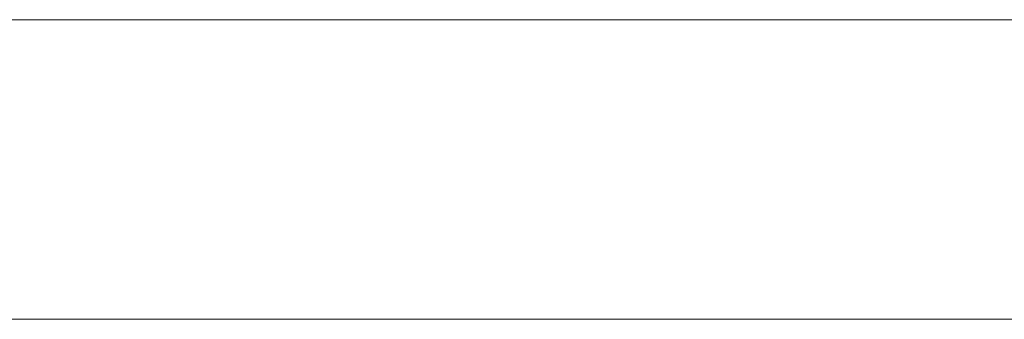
# Model space of a CAD drawing. Header units: inches. Extents: x 513 to 854, y 267 to 501.
# Tile 106 of 214: x 721.24 to 726.5, y 401.88 to 403.48. Entities that reach past the tile are written whole.
import ezdxf

# ---------------------------------------------------------------- set-up
doc = ezdxf.new("R2010")
doc.units = ezdxf.units.IN
doc.header["$MEASUREMENT"] = 0
doc.layers.add('1', color=7, linetype='Continuous')

# ---------------------------------------------------------------- blocks, each defined once
blk = doc.blocks.new('block 2168')
at = {"layer": '1', "color": 18, "lineweight": 13, "true_color": 0x4c0000}
blk.add_lwpolyline([(779.0812, 403.4833), (677.2983, 403.4833)], dxfattribs=at)
blk = doc.blocks.new('block 2186')
at = {"layer": '1', "color": 18, "lineweight": 13, "true_color": 0x4c0000}
blk.add_lwpolyline([(779.0812, 403.4833), (677.2983, 403.4833)], dxfattribs=at)
blk = doc.blocks.new('block 2240')
at = {"layer": '1', "color": 18, "lineweight": 13, "true_color": 0x4c0000}
blk.add_lwpolyline([(677.2983, 403.4833), (790.4199, 403.4833)], dxfattribs=at)
blk = doc.blocks.new('block 2259')
at = {"layer": '1', "color": 18, "lineweight": 13, "true_color": 0x4c0000}
blk.add_lwpolyline([(726.0205, 403.4833), (726.4205, 403.4833)], dxfattribs=at)
blk = doc.blocks.new('block 2266')
at = {"layer": '1', "color": 18, "lineweight": 13, "true_color": 0x4c0000}
blk.add_lwpolyline([(677.2983, 403.4833), (790.4199, 403.4833)], dxfattribs=at)
blk = doc.blocks.new('block 2267')
at = {"layer": '1', "color": 18, "lineweight": 13, "true_color": 0x4c0000}
blk.add_lwpolyline([(726.0205, 403.4833), (726.4205, 403.4833)], dxfattribs=at)
blk = doc.blocks.new('block 6027')
at = {"layer": '1', "color": 155, "lineweight": 18, "true_color": 0x4c7299}
blk.add_lwpolyline([(779.0812, 403.4833), (677.2983, 403.4833)], dxfattribs=at)
blk = doc.blocks.new('block 6030')
at = {"layer": '1', "color": 155, "lineweight": 18, "true_color": 0x4c7299}
blk.add_lwpolyline([(779.0812, 401.8833), (677.2983, 401.8833)], dxfattribs=at)
blk = doc.blocks.new('block 6041')
at = {"layer": '1', "color": 18, "lineweight": 18, "true_color": 0x4c0000}
for points in [[(626.4521, 403.4833), (645.6505, 403.4833), (655.2498, 403.4833), (660.0494, 403.4833), (661.2493, 403.4833), (661.5273, 403.4833), (663.2462, 403.4833), (665.4868, 403.4833), (666.4959, 403.4833), (671.2955, 403.4833), (672.4954, 403.4833), (672.8444, 403.4833), (674.4896, 403.4833), (676.7634, 403.4833), (677.742, 403.4833), (696.9404, 403.4833), (735.3373, 403.4833), (773.7342, 403.4833)], [(746.4447, 403.4833), (708.0478, 403.4833), (688.8494, 403.4833), (679.2502, 403.4833), (678.0503, 403.4833), (677.2983, 403.4833), (676.9559, 403.4833), (676.0407, 403.4833), (673.6712, 403.4833), (672.9317, 403.4833), (672.7984, 403.4833)]]:
    blk.add_lwpolyline(points, dxfattribs=at)
blk = doc.blocks.new('block 6091')
at = {"layer": '1', "color": 18, "lineweight": 18, "true_color": 0x4c0000}
blk.add_open_spline([(722.172, 403.4833), (722.1766, 403.4833), (722.1825, 403.4833), (722.1825, 403.4833), (722.1825, 403.4833), (722.1908, 403.4833), (722.1908, 403.4833), (722.1908, 403.4833), (722.2015, 403.4833), (722.2015, 403.4833), (722.2015, 403.4833), (722.2144, 403.4833), (722.2144, 403.4833), (722.2144, 403.4833), (722.2294, 403.4833), (722.2294, 403.4833), (722.2294, 403.4833), (722.2461, 403.4833), (722.2461, 403.4833), (722.2461, 403.4833), (722.2643, 403.4833), (722.2643, 403.4833), (722.2643, 403.4833), (722.2837, 403.4833), (722.2837, 403.4833), (722.2837, 403.4833), (722.3039, 403.4833), (722.3039, 403.4833), (722.3039, 403.4833), (722.3255, 403.4833), (722.3255, 403.4833), (722.3255, 403.4833), (722.3484, 403.4833), (722.3484, 403.4833), (722.3484, 403.4833), (722.3724, 403.4833), (722.3724, 403.4833), (722.3724, 403.4833), (722.4221, 403.4833), (722.4221, 403.4833), (722.4221, 403.4833), (722.4719, 403.4833), (722.4719, 403.4833), (722.4719, 403.4833), (722.4959, 403.4833), (722.4959, 403.4833), (722.4959, 403.4833), (722.5188, 403.4833), (722.5188, 403.4833), (722.5188, 403.4833), (722.5403, 403.4833), (722.5403, 403.4833), (722.5403, 403.4833), (722.5606, 403.4833), (722.5606, 403.4833), (722.5606, 403.4833), (722.58, 403.4833), (722.58, 403.4833), (722.58, 403.4833), (722.5982, 403.4833), (722.5982, 403.4833), (722.5982, 403.4833), (722.6149, 403.4833), (722.6149, 403.4833), (722.6149, 403.4833), (722.6299, 403.4833), (722.6299, 403.4833), (722.6299, 403.4833), (722.6428, 403.4833), (722.6428, 403.4833), (722.6428, 403.4833), (722.6535, 403.4833), (722.6535, 403.4833), (722.6535, 403.4833), (722.6618, 403.4833), (722.6618, 403.4833), (722.6618, 403.4833), (722.6677, 403.4833), (722.6677, 403.4833), (722.6677, 403.4833), (722.6618, 403.4833), (722.6618, 403.4833), (722.6618, 403.4833), (722.6535, 403.4833), (722.6535, 403.4833), (722.6535, 403.4833), (722.6428, 403.4833), (722.6428, 403.4833), (722.6428, 403.4833), (722.6299, 403.4833), (722.6299, 403.4833), (722.6299, 403.4833), (722.6149, 403.4833), (722.6149, 403.4833), (722.6149, 403.4833), (722.5982, 403.4833), (722.5982, 403.4833), (722.5982, 403.4833), (722.58, 403.4833), (722.58, 403.4833), (722.58, 403.4833), (722.5606, 403.4833), (722.5606, 403.4833), (722.5606, 403.4833), (722.5403, 403.4833), (722.5403, 403.4833), (722.5403, 403.4833), (722.5188, 403.4833), (722.5188, 403.4833), (722.5188, 403.4833), (722.4959, 403.4833), (722.4959, 403.4833), (722.4959, 403.4833), (722.4719, 403.4833), (722.4719, 403.4833), (722.4719, 403.4833), (722.4221, 403.4833), (722.4221, 403.4833), (722.4221, 403.4833), (722.3724, 403.4833), (722.3724, 403.4833), (722.3724, 403.4833), (722.3484, 403.4833), (722.3484, 403.4833), (722.3484, 403.4833), (722.3255, 403.4833), (722.3255, 403.4833), (722.3255, 403.4833), (722.3039, 403.4833), (722.3039, 403.4833), (722.3039, 403.4833), (722.2837, 403.4833), (722.2837, 403.4833), (722.2837, 403.4833), (722.2643, 403.4833), (722.2643, 403.4833), (722.2643, 403.4833), (722.2461, 403.4833), (722.2461, 403.4833), (722.2461, 403.4833), (722.2294, 403.4833), (722.2294, 403.4833), (722.2294, 403.4833), (722.2144, 403.4833), (722.2144, 403.4833), (722.2144, 403.4833), (722.2015, 403.4833), (722.2015, 403.4833), (722.2015, 403.4833), (722.1908, 403.4833), (722.1908, 403.4833), (722.1908, 403.4833), (722.1825, 403.4833), (722.1825, 403.4833), (722.1825, 403.4833), (722.1766, 403.4833), (722.1766, 403.4833)], degree=3, knots=[0, 0, 0, 0, 1, 1, 1, 2, 2, 2, 3, 3, 3, 4, 4, 4, 5, 5, 5, 6, 6, 6, 7, 7, 7, 8, 8, 8, 9, 9, 9, 10, 10, 10, 11, 11, 11, 12, 12, 12, 13, 13, 13, 14, 14, 14, 15, 15, 15, 16, 16, 16, 17, 17, 17, 18, 18, 18, 19, 19, 19, 20, 20, 20, 21, 21, 21, 22, 22, 22, 23, 23, 23, 24, 24, 24, 25, 25, 25, 26, 26, 26, 27, 27, 27, 28, 28, 28, 29, 29, 29, 30, 30, 30, 31, 31, 31, 32, 32, 32, 33, 33, 33, 34, 34, 34, 35, 35, 35, 36, 36, 36, 37, 37, 37, 38, 38, 38, 39, 39, 39, 40, 40, 40, 41, 41, 41, 42, 42, 42, 43, 43, 43, 44, 44, 44, 45, 45, 45, 46, 46, 46, 47, 47, 47, 48, 48, 48, 49, 49, 49, 50, 50, 50, 51, 51, 51, 52, 52, 52, 52], dxfattribs=at)
blk = doc.blocks.new('block 6162')
at = {"layer": '1', "color": 18, "lineweight": 18, "true_color": 0x4c0000}
blk.add_open_spline([(724.8303, 403.4833), (724.8349, 403.4833), (724.8408, 403.4833), (724.8408, 403.4833), (724.8408, 403.4833), (724.8491, 403.4833), (724.8491, 403.4833), (724.8491, 403.4833), (724.8598, 403.4833), (724.8598, 403.4833), (724.8598, 403.4833), (724.8727, 403.4833), (724.8727, 403.4833), (724.8727, 403.4833), (724.8877, 403.4833), (724.8877, 403.4833), (724.8877, 403.4833), (724.9044, 403.4833), (724.9044, 403.4833), (724.9044, 403.4833), (724.9226, 403.4833), (724.9226, 403.4833), (724.9226, 403.4833), (724.942, 403.4833), (724.942, 403.4833), (724.942, 403.4833), (724.9622, 403.4833), (724.9622, 403.4833), (724.9622, 403.4833), (724.9838, 403.4833), (724.9838, 403.4833), (724.9838, 403.4833), (725.0067, 403.4833), (725.0067, 403.4833), (725.0067, 403.4833), (725.0307, 403.4833), (725.0307, 403.4833), (725.0307, 403.4833), (725.0804, 403.4833), (725.0804, 403.4833), (725.0804, 403.4833), (725.1302, 403.4833), (725.1302, 403.4833), (725.1302, 403.4833), (725.1542, 403.4833), (725.1542, 403.4833), (725.1542, 403.4833), (725.1771, 403.4833), (725.1771, 403.4833), (725.1771, 403.4833), (725.1986, 403.4833), (725.1986, 403.4833), (725.1986, 403.4833), (725.2189, 403.4833), (725.2189, 403.4833), (725.2189, 403.4833), (725.2383, 403.4833), (725.2383, 403.4833), (725.2383, 403.4833), (725.2565, 403.4833), (725.2565, 403.4833), (725.2565, 403.4833), (725.2732, 403.4833), (725.2732, 403.4833), (725.2732, 403.4833), (725.2882, 403.4833), (725.2882, 403.4833), (725.2882, 403.4833), (725.3011, 403.4833), (725.3011, 403.4833), (725.3011, 403.4833), (725.3118, 403.4833), (725.3118, 403.4833), (725.3118, 403.4833), (725.3201, 403.4833), (725.3201, 403.4833), (725.3201, 403.4833), (725.326, 403.4833), (725.326, 403.4833), (725.326, 403.4833), (725.3201, 403.4833), (725.3201, 403.4833), (725.3201, 403.4833), (725.3118, 403.4833), (725.3118, 403.4833), (725.3118, 403.4833), (725.3011, 403.4833), (725.3011, 403.4833), (725.3011, 403.4833), (725.2882, 403.4833), (725.2882, 403.4833), (725.2882, 403.4833), (725.2732, 403.4833), (725.2732, 403.4833), (725.2732, 403.4833), (725.2565, 403.4833), (725.2565, 403.4833), (725.2565, 403.4833), (725.2383, 403.4833), (725.2383, 403.4833), (725.2383, 403.4833), (725.2189, 403.4833), (725.2189, 403.4833), (725.2189, 403.4833), (725.1986, 403.4833), (725.1986, 403.4833), (725.1986, 403.4833), (725.1771, 403.4833), (725.1771, 403.4833), (725.1771, 403.4833), (725.1542, 403.4833), (725.1542, 403.4833), (725.1542, 403.4833), (725.1302, 403.4833), (725.1302, 403.4833), (725.1302, 403.4833), (725.0804, 403.4833), (725.0804, 403.4833), (725.0804, 403.4833), (725.0307, 403.4833), (725.0307, 403.4833), (725.0307, 403.4833), (725.0067, 403.4833), (725.0067, 403.4833), (725.0067, 403.4833), (724.9838, 403.4833), (724.9838, 403.4833), (724.9838, 403.4833), (724.9622, 403.4833), (724.9622, 403.4833), (724.9622, 403.4833), (724.942, 403.4833), (724.942, 403.4833), (724.942, 403.4833), (724.9226, 403.4833), (724.9226, 403.4833), (724.9226, 403.4833), (724.9044, 403.4833), (724.9044, 403.4833), (724.9044, 403.4833), (724.8877, 403.4833), (724.8877, 403.4833), (724.8877, 403.4833), (724.8727, 403.4833), (724.8727, 403.4833), (724.8727, 403.4833), (724.8598, 403.4833), (724.8598, 403.4833), (724.8598, 403.4833), (724.8491, 403.4833), (724.8491, 403.4833), (724.8491, 403.4833), (724.8408, 403.4833), (724.8408, 403.4833), (724.8408, 403.4833), (724.8349, 403.4833), (724.8349, 403.4833)], degree=3, knots=[0, 0, 0, 0, 1, 1, 1, 2, 2, 2, 3, 3, 3, 4, 4, 4, 5, 5, 5, 6, 6, 6, 7, 7, 7, 8, 8, 8, 9, 9, 9, 10, 10, 10, 11, 11, 11, 12, 12, 12, 13, 13, 13, 14, 14, 14, 15, 15, 15, 16, 16, 16, 17, 17, 17, 18, 18, 18, 19, 19, 19, 20, 20, 20, 21, 21, 21, 22, 22, 22, 23, 23, 23, 24, 24, 24, 25, 25, 25, 26, 26, 26, 27, 27, 27, 28, 28, 28, 29, 29, 29, 30, 30, 30, 31, 31, 31, 32, 32, 32, 33, 33, 33, 34, 34, 34, 35, 35, 35, 36, 36, 36, 37, 37, 37, 38, 38, 38, 39, 39, 39, 40, 40, 40, 41, 41, 41, 42, 42, 42, 43, 43, 43, 44, 44, 44, 45, 45, 45, 46, 46, 46, 47, 47, 47, 48, 48, 48, 49, 49, 49, 50, 50, 50, 51, 51, 51, 52, 52, 52, 52], dxfattribs=at)
blk = doc.blocks.new('block 6234')
at = {"layer": '1', "color": 18, "lineweight": 13, "true_color": 0x4c0000}
blk.add_open_spline([(724.8303, 403.4833), (724.8349, 403.4833), (724.8408, 403.4833), (724.8408, 403.4833), (724.8408, 403.4833), (724.8491, 403.4833), (724.8491, 403.4833), (724.8491, 403.4833), (724.8598, 403.4833), (724.8598, 403.4833), (724.8598, 403.4833), (724.8727, 403.4833), (724.8727, 403.4833), (724.8727, 403.4833), (724.8877, 403.4833), (724.8877, 403.4833), (724.8877, 403.4833), (724.9044, 403.4833), (724.9044, 403.4833), (724.9044, 403.4833), (724.9226, 403.4833), (724.9226, 403.4833), (724.9226, 403.4833), (724.942, 403.4833), (724.942, 403.4833), (724.942, 403.4833), (724.9622, 403.4833), (724.9622, 403.4833), (724.9622, 403.4833), (724.9838, 403.4833), (724.9838, 403.4833), (724.9838, 403.4833), (725.0067, 403.4833), (725.0067, 403.4833), (725.0067, 403.4833), (725.0307, 403.4833), (725.0307, 403.4833), (725.0307, 403.4833), (725.0804, 403.4833), (725.0804, 403.4833), (725.0804, 403.4833), (725.1302, 403.4833), (725.1302, 403.4833), (725.1302, 403.4833), (725.1542, 403.4833), (725.1542, 403.4833), (725.1542, 403.4833), (725.1771, 403.4833), (725.1771, 403.4833), (725.1771, 403.4833), (725.1986, 403.4833), (725.1986, 403.4833), (725.1986, 403.4833), (725.2189, 403.4833), (725.2189, 403.4833), (725.2189, 403.4833), (725.2383, 403.4833), (725.2383, 403.4833), (725.2383, 403.4833), (725.2565, 403.4833), (725.2565, 403.4833), (725.2565, 403.4833), (725.2732, 403.4833), (725.2732, 403.4833), (725.2732, 403.4833), (725.2882, 403.4833), (725.2882, 403.4833), (725.2882, 403.4833), (725.3011, 403.4833), (725.3011, 403.4833), (725.3011, 403.4833), (725.3118, 403.4833), (725.3118, 403.4833), (725.3118, 403.4833), (725.3201, 403.4833), (725.3201, 403.4833), (725.3201, 403.4833), (725.326, 403.4833), (725.326, 403.4833), (725.326, 403.4833), (725.3201, 403.4833), (725.3201, 403.4833), (725.3201, 403.4833), (725.3118, 403.4833), (725.3118, 403.4833), (725.3118, 403.4833), (725.3011, 403.4833), (725.3011, 403.4833), (725.3011, 403.4833), (725.2882, 403.4833), (725.2882, 403.4833), (725.2882, 403.4833), (725.2732, 403.4833), (725.2732, 403.4833), (725.2732, 403.4833), (725.2565, 403.4833), (725.2565, 403.4833), (725.2565, 403.4833), (725.2383, 403.4833), (725.2383, 403.4833), (725.2383, 403.4833), (725.2189, 403.4833), (725.2189, 403.4833), (725.2189, 403.4833), (725.1986, 403.4833), (725.1986, 403.4833), (725.1986, 403.4833), (725.1771, 403.4833), (725.1771, 403.4833), (725.1771, 403.4833), (725.1542, 403.4833), (725.1542, 403.4833), (725.1542, 403.4833), (725.1302, 403.4833), (725.1302, 403.4833), (725.1302, 403.4833), (725.0804, 403.4833), (725.0804, 403.4833), (725.0804, 403.4833), (725.0307, 403.4833), (725.0307, 403.4833), (725.0307, 403.4833), (725.0067, 403.4833), (725.0067, 403.4833), (725.0067, 403.4833), (724.9838, 403.4833), (724.9838, 403.4833), (724.9838, 403.4833), (724.9622, 403.4833), (724.9622, 403.4833), (724.9622, 403.4833), (724.942, 403.4833), (724.942, 403.4833), (724.942, 403.4833), (724.9226, 403.4833), (724.9226, 403.4833), (724.9226, 403.4833), (724.9044, 403.4833), (724.9044, 403.4833), (724.9044, 403.4833), (724.8877, 403.4833), (724.8877, 403.4833), (724.8877, 403.4833), (724.8727, 403.4833), (724.8727, 403.4833), (724.8727, 403.4833), (724.8598, 403.4833), (724.8598, 403.4833), (724.8598, 403.4833), (724.8491, 403.4833), (724.8491, 403.4833), (724.8491, 403.4833), (724.8408, 403.4833), (724.8408, 403.4833), (724.8408, 403.4833), (724.8349, 403.4833), (724.8349, 403.4833)], degree=3, knots=[0, 0, 0, 0, 1, 1, 1, 2, 2, 2, 3, 3, 3, 4, 4, 4, 5, 5, 5, 6, 6, 6, 7, 7, 7, 8, 8, 8, 9, 9, 9, 10, 10, 10, 11, 11, 11, 12, 12, 12, 13, 13, 13, 14, 14, 14, 15, 15, 15, 16, 16, 16, 17, 17, 17, 18, 18, 18, 19, 19, 19, 20, 20, 20, 21, 21, 21, 22, 22, 22, 23, 23, 23, 24, 24, 24, 25, 25, 25, 26, 26, 26, 27, 27, 27, 28, 28, 28, 29, 29, 29, 30, 30, 30, 31, 31, 31, 32, 32, 32, 33, 33, 33, 34, 34, 34, 35, 35, 35, 36, 36, 36, 37, 37, 37, 38, 38, 38, 39, 39, 39, 40, 40, 40, 41, 41, 41, 42, 42, 42, 43, 43, 43, 44, 44, 44, 45, 45, 45, 46, 46, 46, 47, 47, 47, 48, 48, 48, 49, 49, 49, 50, 50, 50, 51, 51, 51, 52, 52, 52, 52], dxfattribs=at)
blk = doc.blocks.new('block 6256')
at = {"layer": '1', "color": 18, "lineweight": 13, "true_color": 0x4c0000}
for points in [[(626.4521, 403.4833), (645.6505, 403.4833), (655.2498, 403.4833), (660.0494, 403.4833), (661.2493, 403.4833), (661.5273, 403.4833), (663.2462, 403.4833), (665.4868, 403.4833), (666.4959, 403.4833), (671.2955, 403.4833), (672.4954, 403.4833), (672.8444, 403.4833), (674.4896, 403.4833), (676.7634, 403.4833), (677.742, 403.4833), (696.9404, 403.4833), (735.3373, 403.4833), (773.7342, 403.4833)], [(746.4447, 403.4833), (708.0478, 403.4833), (688.8494, 403.4833), (679.2502, 403.4833), (678.0503, 403.4833), (677.2983, 403.4833), (676.9559, 403.4833), (676.0407, 403.4833), (673.6712, 403.4833), (672.9317, 403.4833), (672.7984, 403.4833)]]:
    blk.add_lwpolyline(points, dxfattribs=at)
blk = doc.blocks.new('block 6257')
at = {"layer": '1', "color": 18, "lineweight": 13, "true_color": 0x4c0000}
blk.add_open_spline([(722.172, 403.4833), (722.1766, 403.4833), (722.1825, 403.4833), (722.1825, 403.4833), (722.1825, 403.4833), (722.1908, 403.4833), (722.1908, 403.4833), (722.1908, 403.4833), (722.2015, 403.4833), (722.2015, 403.4833), (722.2015, 403.4833), (722.2144, 403.4833), (722.2144, 403.4833), (722.2144, 403.4833), (722.2294, 403.4833), (722.2294, 403.4833), (722.2294, 403.4833), (722.2461, 403.4833), (722.2461, 403.4833), (722.2461, 403.4833), (722.2643, 403.4833), (722.2643, 403.4833), (722.2643, 403.4833), (722.2837, 403.4833), (722.2837, 403.4833), (722.2837, 403.4833), (722.3039, 403.4833), (722.3039, 403.4833), (722.3039, 403.4833), (722.3255, 403.4833), (722.3255, 403.4833), (722.3255, 403.4833), (722.3484, 403.4833), (722.3484, 403.4833), (722.3484, 403.4833), (722.3724, 403.4833), (722.3724, 403.4833), (722.3724, 403.4833), (722.4221, 403.4833), (722.4221, 403.4833), (722.4221, 403.4833), (722.4719, 403.4833), (722.4719, 403.4833), (722.4719, 403.4833), (722.4959, 403.4833), (722.4959, 403.4833), (722.4959, 403.4833), (722.5188, 403.4833), (722.5188, 403.4833), (722.5188, 403.4833), (722.5403, 403.4833), (722.5403, 403.4833), (722.5403, 403.4833), (722.5606, 403.4833), (722.5606, 403.4833), (722.5606, 403.4833), (722.58, 403.4833), (722.58, 403.4833), (722.58, 403.4833), (722.5982, 403.4833), (722.5982, 403.4833), (722.5982, 403.4833), (722.6149, 403.4833), (722.6149, 403.4833), (722.6149, 403.4833), (722.6299, 403.4833), (722.6299, 403.4833), (722.6299, 403.4833), (722.6428, 403.4833), (722.6428, 403.4833), (722.6428, 403.4833), (722.6535, 403.4833), (722.6535, 403.4833), (722.6535, 403.4833), (722.6618, 403.4833), (722.6618, 403.4833), (722.6618, 403.4833), (722.6677, 403.4833), (722.6677, 403.4833), (722.6677, 403.4833), (722.6618, 403.4833), (722.6618, 403.4833), (722.6618, 403.4833), (722.6535, 403.4833), (722.6535, 403.4833), (722.6535, 403.4833), (722.6428, 403.4833), (722.6428, 403.4833), (722.6428, 403.4833), (722.6299, 403.4833), (722.6299, 403.4833), (722.6299, 403.4833), (722.6149, 403.4833), (722.6149, 403.4833), (722.6149, 403.4833), (722.5982, 403.4833), (722.5982, 403.4833), (722.5982, 403.4833), (722.58, 403.4833), (722.58, 403.4833), (722.58, 403.4833), (722.5606, 403.4833), (722.5606, 403.4833), (722.5606, 403.4833), (722.5403, 403.4833), (722.5403, 403.4833), (722.5403, 403.4833), (722.5188, 403.4833), (722.5188, 403.4833), (722.5188, 403.4833), (722.4959, 403.4833), (722.4959, 403.4833), (722.4959, 403.4833), (722.4719, 403.4833), (722.4719, 403.4833), (722.4719, 403.4833), (722.4221, 403.4833), (722.4221, 403.4833), (722.4221, 403.4833), (722.3724, 403.4833), (722.3724, 403.4833), (722.3724, 403.4833), (722.3484, 403.4833), (722.3484, 403.4833), (722.3484, 403.4833), (722.3255, 403.4833), (722.3255, 403.4833), (722.3255, 403.4833), (722.3039, 403.4833), (722.3039, 403.4833), (722.3039, 403.4833), (722.2837, 403.4833), (722.2837, 403.4833), (722.2837, 403.4833), (722.2643, 403.4833), (722.2643, 403.4833), (722.2643, 403.4833), (722.2461, 403.4833), (722.2461, 403.4833), (722.2461, 403.4833), (722.2294, 403.4833), (722.2294, 403.4833), (722.2294, 403.4833), (722.2144, 403.4833), (722.2144, 403.4833), (722.2144, 403.4833), (722.2015, 403.4833), (722.2015, 403.4833), (722.2015, 403.4833), (722.1908, 403.4833), (722.1908, 403.4833), (722.1908, 403.4833), (722.1825, 403.4833), (722.1825, 403.4833), (722.1825, 403.4833), (722.1766, 403.4833), (722.1766, 403.4833)], degree=3, knots=[0, 0, 0, 0, 1, 1, 1, 2, 2, 2, 3, 3, 3, 4, 4, 4, 5, 5, 5, 6, 6, 6, 7, 7, 7, 8, 8, 8, 9, 9, 9, 10, 10, 10, 11, 11, 11, 12, 12, 12, 13, 13, 13, 14, 14, 14, 15, 15, 15, 16, 16, 16, 17, 17, 17, 18, 18, 18, 19, 19, 19, 20, 20, 20, 21, 21, 21, 22, 22, 22, 23, 23, 23, 24, 24, 24, 25, 25, 25, 26, 26, 26, 27, 27, 27, 28, 28, 28, 29, 29, 29, 30, 30, 30, 31, 31, 31, 32, 32, 32, 33, 33, 33, 34, 34, 34, 35, 35, 35, 36, 36, 36, 37, 37, 37, 38, 38, 38, 39, 39, 39, 40, 40, 40, 41, 41, 41, 42, 42, 42, 43, 43, 43, 44, 44, 44, 45, 45, 45, 46, 46, 46, 47, 47, 47, 48, 48, 48, 49, 49, 49, 50, 50, 50, 51, 51, 51, 52, 52, 52, 52], dxfattribs=at)
blk = doc.blocks.new('block 6355')
at = {"layer": '1', "color": 18, "lineweight": 18, "true_color": 0x4c0000}
blk.add_open_spline([(725.3574, 403.4833), (725.3798, 403.4833), (725.3991, 403.4833), (725.4183, 403.4833), (725.4214, 403.4833), (725.4245, 403.4833), (725.4283, 403.4833), (725.4671, 403.4833), (725.5067, 403.4833), (725.5462, 403.4833), (725.6031, 403.4833), (725.6599, 403.4833), (725.717, 403.4833), (725.7482, 403.4833), (725.7797, 403.4833), (725.8103, 403.4833), (725.8578, 403.4833), (725.9045, 403.4833), (725.9511, 403.4833), (725.9714, 403.4833), (725.9917, 403.4833), (726.012, 403.4833), (726.0293, 403.4833), (726.0466, 403.4833), (726.0639, 403.4833), (726.0354, 403.4833), (726.007, 403.4833), (725.9785, 403.4833), (725.9623, 403.4833), (725.9461, 403.4833), (725.9289, 403.4833), (725.874, 403.4833), (725.8182, 403.4833), (725.7623, 403.4833), (725.7025, 403.4833), (725.6426, 403.4833), (725.5827, 403.4833), (725.5625, 403.4833), (725.5421, 403.4833), (725.522, 403.4833), (725.4752, 403.4833), (725.4285, 403.4833), (725.3821, 403.4833), (725.3707, 403.4833), (725.3595, 403.4833), (725.349, 403.4833), (725.3027, 403.4833), (725.257, 403.4833), (725.2123, 403.4833), (725.2032, 403.4833), (725.1951, 403.4833), (725.1869, 403.4833), (725.1555, 403.4833), (725.1241, 403.4833), (725.0926, 403.4833), (725.0845, 403.4833), (725.0764, 403.4833), (725.0682, 403.4833), (725.0611, 403.4833), (725.054, 403.4833), (725.0469, 403.4833), (725.0621, 403.4833), (725.0743, 403.4833), (725.0865, 403.4833), (725.1119, 403.4833), (725.1373, 403.4833), (725.1626, 403.4833), (725.189, 403.4833), (725.2154, 403.4833), (725.2417, 403.4833), (725.2823, 403.4833), (725.3229, 403.4833), (725.3635, 403.4833), (725.4133, 403.4833), (725.463, 403.4833), (725.5127, 403.4833), (725.5726, 403.4833), (725.6325, 403.4833), (725.6924, 403.4833), (725.734, 403.4833), (725.7756, 403.4833), (725.8166, 403.4833), (725.869, 403.4833), (725.9207, 403.4833), (725.9724, 403.4833), (726.0151, 403.4833), (726.0577, 403.4833), (726.1003, 403.4833), (726.1359, 403.4833), (726.1714, 403.4833), (726.2069, 403.4833), (726.2232, 403.4833), (726.2394, 403.4833), (726.2556, 403.4833), (726.2769, 403.4833), (726.2982, 403.4833), (726.3195, 403.4833), (726.3277, 403.4833), (726.3358, 403.4833), (726.3439, 403.4833), (726.2333, 403.4833), (726.1227, 403.4833), (726.012, 403.4833), (725.9897, 403.4833), (725.9704, 403.4833), (725.9507, 403.4833), (725.9096, 403.4833), (725.871, 403.4833), (725.8324, 403.4833), (725.7766, 403.4833), (725.7208, 403.4833), (725.6648, 403.4833), (725.6477, 403.4833), (725.6305, 403.4833), (725.614, 403.4833), (725.5655, 403.4833), (725.5178, 403.4833), (725.4701, 403.4833), (725.4569, 403.4833), (725.4437, 403.4833), (725.4305, 403.4833), (725.4113, 403.4833), (725.392, 403.4833), (725.3727, 403.4833), (725.392, 403.4833), (725.4113, 403.4833), (725.4305, 403.4833), (725.4691, 403.4833), (725.5077, 403.4833), (725.5458, 403.4833), (725.6863, 403.4833), (725.8233, 403.4833), (725.9603, 403.4833), (725.9684, 403.4833), (725.9765, 403.4833), (725.9844, 403.4833), (726.0394, 403.4833), (726.0942, 403.4833), (726.149, 403.4833), (726.1876, 403.4833), (726.2262, 403.4833), (726.2647, 403.4833), (726.2789, 403.4833), (726.2931, 403.4833), (726.3073, 403.4833), (726.3307, 403.4833), (726.3541, 403.4833), (726.3774, 403.4833), (726.3855, 403.4833), (726.3936, 403.4833), (726.4017, 403.4833), (726.3967, 403.4833), (726.3916, 403.4833), (726.3865, 403.4833), (726.3703, 403.4833), (726.3541, 403.4833), (726.3378, 403.4833), (726.3084, 403.4833), (726.279, 403.4833), (726.2495, 403.4833), (726.2079, 403.4833), (726.1663, 403.4833), (726.1247, 403.4833), (726.0994, 403.4833), (726.074, 403.4833), (726.0486, 403.4833), (725.9999, 403.4833), (725.9512, 403.4833), (725.9024, 403.4833), (725.8476, 403.4833), (725.7928, 403.4833), (725.738, 403.4833), (725.7259, 403.4833), (725.7137, 403.4833), (725.7016, 403.4833), (725.6427, 403.4833), (725.5838, 403.4833), (725.5249, 403.4833), (725.4752, 403.4833), (725.4255, 403.4833), (725.3757, 403.4833), (725.3341, 403.4833), (725.2925, 403.4833), (725.2509, 403.4833), (725.2174, 403.4833), (725.1839, 403.4833), (725.1504, 403.4833), (725.1342, 403.4833), (725.118, 403.4833), (725.1017, 403.4833), (725.0814, 403.4833), (725.0611, 403.4833), (725.0408, 403.4833), (725.0347, 403.4833), (725.0286, 403.4833), (725.0225, 403.4833), (725.1342, 403.4833), (725.2458, 403.4833), (725.3574, 403.4833)], degree=3, knots=[0, 0, 0, 0, 1, 1, 1, 2, 2, 2, 3, 3, 3, 4, 4, 4, 5, 5, 5, 6, 6, 6, 7, 7, 7, 8, 8, 8, 9, 9, 9, 10, 10, 10, 11, 11, 11, 12, 12, 12, 13, 13, 13, 14, 14, 14, 15, 15, 15, 16, 16, 16, 17, 17, 17, 18, 18, 18, 19, 19, 19, 20, 20, 20, 21, 21, 21, 22, 22, 22, 23, 23, 23, 24, 24, 24, 25, 25, 25, 26, 26, 26, 27, 27, 27, 28, 28, 28, 29, 29, 29, 30, 30, 30, 31, 31, 31, 32, 32, 32, 33, 33, 33, 34, 34, 34, 35, 35, 35, 36, 36, 36, 37, 37, 37, 38, 38, 38, 39, 39, 39, 40, 40, 40, 41, 41, 41, 42, 42, 42, 43, 43, 43, 44, 44, 44, 45, 45, 45, 46, 46, 46, 47, 47, 47, 48, 48, 48, 49, 49, 49, 50, 50, 50, 51, 51, 51, 52, 52, 52, 53, 53, 53, 54, 54, 54, 55, 55, 55, 56, 56, 56, 57, 57, 57, 58, 58, 58, 59, 59, 59, 60, 60, 60, 61, 61, 61, 62, 62, 62, 63, 63, 63, 64, 64, 64, 65, 65, 65, 66, 66, 66, 66], dxfattribs=at)
blk = doc.blocks.new('block 6395')
at = {"layer": '1', "color": 18, "lineweight": 13, "true_color": 0x4c0000}
blk.add_open_spline([(725.3574, 403.4833), (725.3798, 403.4833), (725.3991, 403.4833), (725.4183, 403.4833), (725.4214, 403.4833), (725.4245, 403.4833), (725.4283, 403.4833), (725.4671, 403.4833), (725.5067, 403.4833), (725.5462, 403.4833), (725.6031, 403.4833), (725.6599, 403.4833), (725.717, 403.4833), (725.7482, 403.4833), (725.7797, 403.4833), (725.8103, 403.4833), (725.8578, 403.4833), (725.9045, 403.4833), (725.9511, 403.4833), (725.9714, 403.4833), (725.9917, 403.4833), (726.012, 403.4833), (726.0293, 403.4833), (726.0466, 403.4833), (726.0639, 403.4833), (726.0354, 403.4833), (726.007, 403.4833), (725.9785, 403.4833), (725.9623, 403.4833), (725.9461, 403.4833), (725.9289, 403.4833), (725.874, 403.4833), (725.8182, 403.4833), (725.7623, 403.4833), (725.7025, 403.4833), (725.6426, 403.4833), (725.5827, 403.4833), (725.5625, 403.4833), (725.5421, 403.4833), (725.522, 403.4833), (725.4752, 403.4833), (725.4285, 403.4833), (725.3821, 403.4833), (725.3707, 403.4833), (725.3595, 403.4833), (725.349, 403.4833), (725.3027, 403.4833), (725.257, 403.4833), (725.2123, 403.4833), (725.2032, 403.4833), (725.1951, 403.4833), (725.1869, 403.4833), (725.1555, 403.4833), (725.1241, 403.4833), (725.0926, 403.4833), (725.0845, 403.4833), (725.0764, 403.4833), (725.0682, 403.4833), (725.0611, 403.4833), (725.054, 403.4833), (725.0469, 403.4833), (725.0621, 403.4833), (725.0743, 403.4833), (725.0865, 403.4833), (725.1119, 403.4833), (725.1373, 403.4833), (725.1626, 403.4833), (725.189, 403.4833), (725.2154, 403.4833), (725.2417, 403.4833), (725.2823, 403.4833), (725.3229, 403.4833), (725.3635, 403.4833), (725.4133, 403.4833), (725.463, 403.4833), (725.5127, 403.4833), (725.5726, 403.4833), (725.6325, 403.4833), (725.6924, 403.4833), (725.734, 403.4833), (725.7756, 403.4833), (725.8166, 403.4833), (725.869, 403.4833), (725.9207, 403.4833), (725.9724, 403.4833), (726.0151, 403.4833), (726.0577, 403.4833), (726.1003, 403.4833), (726.1359, 403.4833), (726.1714, 403.4833), (726.2069, 403.4833), (726.2232, 403.4833), (726.2394, 403.4833), (726.2556, 403.4833), (726.2769, 403.4833), (726.2982, 403.4833), (726.3195, 403.4833), (726.3277, 403.4833), (726.3358, 403.4833), (726.3439, 403.4833), (726.2333, 403.4833), (726.1227, 403.4833), (726.012, 403.4833), (725.9897, 403.4833), (725.9704, 403.4833), (725.9507, 403.4833), (725.9096, 403.4833), (725.871, 403.4833), (725.8324, 403.4833), (725.7766, 403.4833), (725.7208, 403.4833), (725.6648, 403.4833), (725.6477, 403.4833), (725.6305, 403.4833), (725.614, 403.4833), (725.5655, 403.4833), (725.5178, 403.4833), (725.4701, 403.4833), (725.4569, 403.4833), (725.4437, 403.4833), (725.4305, 403.4833), (725.4113, 403.4833), (725.392, 403.4833), (725.3727, 403.4833), (725.392, 403.4833), (725.4113, 403.4833), (725.4305, 403.4833), (725.4691, 403.4833), (725.5077, 403.4833), (725.5458, 403.4833), (725.6863, 403.4833), (725.8233, 403.4833), (725.9603, 403.4833), (725.9684, 403.4833), (725.9765, 403.4833), (725.9844, 403.4833), (726.0394, 403.4833), (726.0942, 403.4833), (726.149, 403.4833), (726.1876, 403.4833), (726.2262, 403.4833), (726.2647, 403.4833), (726.2789, 403.4833), (726.2931, 403.4833), (726.3073, 403.4833), (726.3307, 403.4833), (726.3541, 403.4833), (726.3774, 403.4833), (726.3855, 403.4833), (726.3936, 403.4833), (726.4017, 403.4833), (726.3967, 403.4833), (726.3916, 403.4833), (726.3865, 403.4833), (726.3703, 403.4833), (726.3541, 403.4833), (726.3378, 403.4833), (726.3084, 403.4833), (726.279, 403.4833), (726.2495, 403.4833), (726.2079, 403.4833), (726.1663, 403.4833), (726.1247, 403.4833), (726.0994, 403.4833), (726.074, 403.4833), (726.0486, 403.4833), (725.9999, 403.4833), (725.9512, 403.4833), (725.9024, 403.4833), (725.8476, 403.4833), (725.7928, 403.4833), (725.738, 403.4833), (725.7259, 403.4833), (725.7137, 403.4833), (725.7016, 403.4833), (725.6427, 403.4833), (725.5838, 403.4833), (725.5249, 403.4833), (725.4752, 403.4833), (725.4255, 403.4833), (725.3757, 403.4833), (725.3341, 403.4833), (725.2925, 403.4833), (725.2509, 403.4833), (725.2174, 403.4833), (725.1839, 403.4833), (725.1504, 403.4833), (725.1342, 403.4833), (725.118, 403.4833), (725.1017, 403.4833), (725.0814, 403.4833), (725.0611, 403.4833), (725.0408, 403.4833), (725.0347, 403.4833), (725.0286, 403.4833), (725.0225, 403.4833), (725.1342, 403.4833), (725.2458, 403.4833), (725.3574, 403.4833)], degree=3, knots=[0, 0, 0, 0, 1, 1, 1, 2, 2, 2, 3, 3, 3, 4, 4, 4, 5, 5, 5, 6, 6, 6, 7, 7, 7, 8, 8, 8, 9, 9, 9, 10, 10, 10, 11, 11, 11, 12, 12, 12, 13, 13, 13, 14, 14, 14, 15, 15, 15, 16, 16, 16, 17, 17, 17, 18, 18, 18, 19, 19, 19, 20, 20, 20, 21, 21, 21, 22, 22, 22, 23, 23, 23, 24, 24, 24, 25, 25, 25, 26, 26, 26, 27, 27, 27, 28, 28, 28, 29, 29, 29, 30, 30, 30, 31, 31, 31, 32, 32, 32, 33, 33, 33, 34, 34, 34, 35, 35, 35, 36, 36, 36, 37, 37, 37, 38, 38, 38, 39, 39, 39, 40, 40, 40, 41, 41, 41, 42, 42, 42, 43, 43, 43, 44, 44, 44, 45, 45, 45, 46, 46, 46, 47, 47, 47, 48, 48, 48, 49, 49, 49, 50, 50, 50, 51, 51, 51, 52, 52, 52, 53, 53, 53, 54, 54, 54, 55, 55, 55, 56, 56, 56, 57, 57, 57, 58, 58, 58, 59, 59, 59, 60, 60, 60, 61, 61, 61, 62, 62, 62, 63, 63, 63, 64, 64, 64, 65, 65, 65, 66, 66, 66, 66], dxfattribs=at)

msp = doc.modelspace()

# ---------------------------------------------------------------- block references
at = {"layer": '1'}
for name in ['block 6041', 'block 6256', 'block 2168', 'block 2186', 'block 2240', 'block 2266', 'block 6027', 'block 6091', 'block 6257', 'block 6162', 'block 6234', 'block 6355', 'block 6395', 'block 2259', 'block 2267', 'block 6030']:
    msp.add_blockref(name, (0, 0), dxfattribs=at)

doc.saveas('drawing.dxf')
